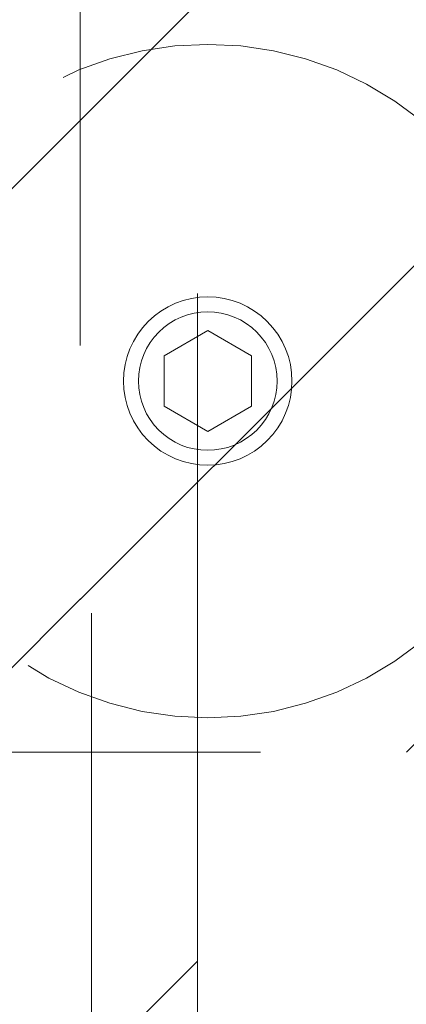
# Model space of a CAD drawing. Header units: inches. Extents: x -420 to -276, y -52 to 18.
# Tile 103 of 187: x -336.719 to -336.002, y -27.606 to -25.778. Entities that reach past the tile are written whole.
import ezdxf

# ---------------------------------------------------------------- set-up
doc = ezdxf.new("R2010")
doc.units = ezdxf.units.IN
doc.header["$LTSCALE"] = 32
doc.header["$MEASUREMENT"] = 0
doc.linetypes.add('Dash Style-1', pattern=[0.083328, 0.041656, -0.041672])
for name, color, linetype, lineweight in [('Black', 7, 'Continuous', 18), ('DashLine', 7, 'Dash Style-1', 13), ('DashLineFill', 7, 'Dash Style-1', 13), ('Drawing', 7, 'Continuous', 18), ('Metal-Black', 7, 'Continuous', 18), ('None', 7, 'Continuous', 18), ('SolidLine', 7, 'Continuous', 15), ('Wood_1-H', 7, 'Continuous', 13)]:
    doc.layers.add(name, color=color, linetype=linetype, lineweight=lineweight)
pattern_1 = [(45, (0, 0), (-1.61301565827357, 1.935715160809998), []), (45, (-1.0608, 1.0608), (-0.4723460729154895, 0.4167612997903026), [])]

# ---------------------------------------------------------------- blocks, each defined once
blk = doc.blocks.new('Group-23')
at = {"layer": 'DashLineFill', "linetype": 'Continuous', "lineweight": 13}
h = blk.add_hatch(dxfattribs=at)
h.set_pattern_fill('Steel', color=253, style=0, pattern_type=2)
h.set_pattern_definition(pattern_1)
h.paths.add_polyline_path([(-2.066929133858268, 1.397637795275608), (2.066929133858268, 1.397637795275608), (2.066929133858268, 0.1377952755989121), (2.106299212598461, 0.1377952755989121), (2.106299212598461, -0.1377952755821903), (2.066929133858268, -0.1377952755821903), (2.066929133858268, -5.275590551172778), (2.106299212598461, -5.275590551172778), (2.106299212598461, -5.55118110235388), (2.066929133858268, -5.55118110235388), (2.066929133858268, -5.82677165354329), (-2.066929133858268, -5.82677165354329), (-2.066929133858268, -5.55118110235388), (-2.106299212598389, -5.55118110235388), (-2.106299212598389, -5.275590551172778), (-2.066929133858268, -5.275590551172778), (-2.066929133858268, -0.1377952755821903), (-2.106299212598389, -0.1377952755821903), (-2.106299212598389, 0.1377952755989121), (-2.066929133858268, 0.1377952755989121)])
at = {"layer": 'DashLineFill', "flags": 128}
blk.add_lwpolyline([(-2.066929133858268, 1.397637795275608), (2.066929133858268, 1.397637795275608), (2.066929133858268, 0.1377952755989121), (2.106299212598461, 0.1377952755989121), (2.106299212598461, -0.1377952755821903), (2.066929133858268, -0.1377952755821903), (2.066929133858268, -5.275590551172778), (2.106299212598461, -5.275590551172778), (2.106299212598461, -5.55118110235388), (2.066929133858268, -5.55118110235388), (2.066929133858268, -5.82677165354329), (-2.066929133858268, -5.82677165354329), (-2.066929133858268, -5.55118110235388), (-2.106299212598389, -5.55118110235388), (-2.106299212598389, -5.275590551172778), (-2.066929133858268, -5.275590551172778), (-2.066929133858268, -0.1377952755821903), (-2.106299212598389, -0.1377952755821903), (-2.106299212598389, 0.1377952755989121), (-2.066929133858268, 0.1377952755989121)], close=True, dxfattribs=at)
blk = doc.blocks.new('TL14_upper_leg (2D)')
at = {"layer": 'DashLine', "color": 7}
blk.add_blockref('Group-23', (0, 0), dxfattribs=at)
blk = doc.blocks.new('1BRPT9-Bracket (2D)')
at = {"layer": 'DashLineFill', "linetype": 'Continuous', "lineweight": 13}
h = blk.add_hatch(dxfattribs=at)
h.set_pattern_fill('Steel', color=253, style=0, pattern_type=2)
h.set_pattern_definition(pattern_1)
edge = h.paths.add_edge_path()
edge.add_arc((1.677931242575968, -8.488188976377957), 0.2519685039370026, 269.999999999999, 360.0000000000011)
edge.add_line((1.929899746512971, -8.488188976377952), (1.929899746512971, -7.480314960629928))
edge.add_line((1.929899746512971, -7.480314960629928), (2.323600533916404, -7.480314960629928))
edge.add_line((2.323600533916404, -7.480314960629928), (2.323600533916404, 7.461135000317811))
edge.add_line((2.323600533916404, 7.461135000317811), (1.929899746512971, 7.480314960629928))
edge.add_line((1.929899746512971, 7.480314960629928), (1.929899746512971, 8.488188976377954))
edge.add_arc((1.677931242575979, 8.488188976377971), 0.2519685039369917, 359.999999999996, 450.0000000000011)
edge.add_line((1.677931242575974, 8.740157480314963), (-2.32206875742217, 8.740157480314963))
edge.add_line((-2.32206875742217, 8.740157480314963), (-2.32206875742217, -8.74015748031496))
edge.add_line((-2.32206875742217, -8.74015748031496), (1.677931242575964, -8.74015748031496))
at = {"layer": 'DashLineFill'}
blk.add_line((2.126750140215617, 7.461135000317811), (2.126750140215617, -7.480314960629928), dxfattribs=at)
at = {"layer": 'DashLineFill', "flags": 128}
blk.add_lwpolyline([(1.677931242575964, -8.74015748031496, 0.4142135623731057), (1.929899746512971, -8.488188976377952), (1.929899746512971, -7.480314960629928), (2.323600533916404, -7.480314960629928), (2.323600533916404, 7.461135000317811), (1.929899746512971, 7.480314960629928), (1.929899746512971, 8.488188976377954, 0.4142135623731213), (1.677931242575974, 8.740157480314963), (-2.32206875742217, 8.740157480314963), (-2.32206875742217, -8.74015748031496)], format="xyb", close=True, dxfattribs=at)
blk = doc.blocks.new('SlateLegLocator-R2')
at = {"color": 255, "linetype": 'Dash Style-1', "lineweight": 5}
blk.add_wipeout([(-2.106299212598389, 1.3779527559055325), (2.10629921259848, 1.3779527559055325), (2.10629921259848, -5.807086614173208), (-2.106299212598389, -5.807086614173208)], dxfattribs=at).dxf.layer = 'Black'
at = {"layer": 'Black', "linetype": 'Dash Style-1', "lineweight": 5, "flags": 128}
blk.add_lwpolyline([(-2.106299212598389, 1.377952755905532), (2.106299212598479, 1.377952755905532), (2.106299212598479, -5.807086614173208), (-2.106299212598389, -5.807086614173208)], close=True, dxfattribs=at)
blk = doc.blocks.new('Group-53')
at = {"layer": 'None', "color": 7}
for name, p in [('1BRPT9-Bracket (2D)', (7.862204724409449, -12.00787401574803)), ('TL14_upper_leg (2D)', (7.862204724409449, -8.30708661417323))]:
    blk.add_blockref(name, p, dxfattribs=at)
blk.add_blockref('SlateLegLocator-R2', (7.862204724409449, -8.30708661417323), dxfattribs=at)
blk = doc.blocks.new('Group-54')
at = {"layer": 'None'}
blk.add_blockref('Group-53', (0, 0), dxfattribs=at)
blk = doc.blocks.new('SL Credenza Desk Top (2D)-1')
at = {"layer": 'None'}
blk.add_blockref('Group-54', (0, 0), dxfattribs=at)
at = {"layer": 'Drawing', "color": 0, "flags": 1}
for tag in ['Tag', 'Catalog', 'Option1', 'Option2', 'Option3', 'Option4', 'Option5', 'Option6', 'Option7', 'Option8', 'Option9', 'Option10', 'Option11', 'Option12', 'Custom', 'FinishGroup', 'Discount', 'Item2', 'Item3', 'Item6', 'Item9', 'Item10', 'Item12', 'Item13', 'Item16', 'Item19', 'Item20', 'Item21', 'Item22', 'Item23', 'Item24', 'Item25', 'Item8', 'Item18', 'Item1', 'Item4', 'Item5', 'Item7', 'Item11', 'Item14', 'Item15', 'Item17']:
    blk.add_attdef(tag, (12.88432181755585, -32.50688762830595), '', height=0.007086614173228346, dxfattribs=at)
blk = doc.blocks.new('TLLegSleeve (2D)')
at = {"layer": 'DashLineFill', "linetype": 'Continuous', "lineweight": 13}
h = blk.add_hatch(dxfattribs=at)
h.set_pattern_fill('Steel', color=253, style=0, pattern_type=2)
h.set_pattern_definition(pattern_1)
edge = h.paths.add_edge_path()
edge.add_line((1.08267716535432, 1.402343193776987), (1.08267716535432, 2.913385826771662))
edge.add_arc((-1.707523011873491e-13, 2.913385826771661), 1.08267716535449, 4.479377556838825e-14, 180)
edge.add_line((-1.082677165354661, 2.913385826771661), (-1.08267716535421, 1.402343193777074))
edge.add_arc((-1.332267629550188e-15, 2.886579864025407e-15), 1.771653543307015, 127.6698869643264, 412.330113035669)
edge.add_line((1.08267716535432, 1.402343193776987), (1.08267716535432, 1.402343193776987))
edge = h.paths.add_edge_path()
edge.add_arc((1.665334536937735e-15, 2.91338582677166), 0.7480314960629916, 180, 360)
edge.add_arc((1.665334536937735e-15, 2.91338582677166), 0.7480314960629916, 9.54166404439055e-15, 180)
edge.add_line((-0.7480314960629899, 2.91338582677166), (-0.7480314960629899, 2.91338582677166))
edge = h.paths.add_edge_path()
edge.add_arc((-1.723066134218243e-13, 5.70119602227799e-16), 1.437007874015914, 180, 360)
edge.add_arc((-1.723066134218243e-13, 9.149983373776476e-17), 1.437007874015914, 9.541664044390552e-15, 180)
edge.add_line((-1.437007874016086, 3.308097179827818e-16), (-1.437007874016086, 3.308097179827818e-16))
blk = doc.blocks.new('Low Storage Top 2 Grommets (2D)')
at = {"layer": 'Wood_1-H', "color": 7, "xscale": -1}
blk.add_blockref('TLLegSleeve (2D)', (8.976377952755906, 6.692913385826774), dxfattribs=at)
blk = doc.blocks.new('1BP8DW-Leveler (2D)')
at = {"layer": 'DashLine', "flags": 128}
for points in [[(0.625, -1.786516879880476e-14), (0.6219904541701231, -0.06126071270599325), (0.6129908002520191, -0.1219314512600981), (0.5980877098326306, -0.1814279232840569), (0.5774247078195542, -0.2391771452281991), (0.551200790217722, -0.2946229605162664), (0.5196685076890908, -0.3472313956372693), (0.4831315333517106, -0.3964958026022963), (0.4419417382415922, -0.4419417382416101), (0.3964958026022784, -0.4831315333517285), (0.3472313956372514, -0.5196685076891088), (0.2946229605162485, -0.5512007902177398), (0.2391771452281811, -0.5774247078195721), (0.181427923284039, -0.5980877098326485), (0.1219314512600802, -0.612990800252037), (0.06126071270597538, -0.6219904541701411), (0, -0.625000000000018), (-0.06126071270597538, -0.6219904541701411), (-0.1219314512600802, -0.612990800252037), (-0.181427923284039, -0.5980877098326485), (-0.2391771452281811, -0.5774247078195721), (-0.2946229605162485, -0.5512007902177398), (-0.3472313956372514, -0.5196685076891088), (-0.3964958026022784, -0.4831315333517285), (-0.4419417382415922, -0.4419417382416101), (-0.4831315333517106, -0.3964958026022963), (-0.5196685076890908, -0.3472313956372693), (-0.551200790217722, -0.2946229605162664), (-0.5774247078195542, -0.2391771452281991), (-0.5980877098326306, -0.1814279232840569), (-0.6129908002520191, -0.1219314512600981), (-0.6219904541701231, -0.06126071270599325), (-0.625, -1.786516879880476e-14), (-0.6219904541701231, 0.06126071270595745), (-0.6129908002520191, 0.1219314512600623), (-0.5980877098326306, 0.1814279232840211), (-0.5774247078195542, 0.2391771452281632), (-0.551200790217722, 0.2946229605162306), (-0.5196685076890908, 0.3472313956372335), (-0.4831315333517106, 0.3964958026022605), (-0.4419417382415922, 0.4419417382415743), (-0.3964958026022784, 0.4831315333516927), (-0.3472313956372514, 0.5196685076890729), (-0.2946229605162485, 0.5512007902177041), (-0.2391771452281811, 0.5774247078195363), (-0.181427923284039, 0.5980877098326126), (-0.1219314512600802, 0.6129908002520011), (-0.06126071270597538, 0.6219904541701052), (0, 0.6249999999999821), (0.06126071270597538, 0.6219904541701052), (0.1219314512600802, 0.6129908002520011), (0.181427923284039, 0.5980877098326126), (0.2391771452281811, 0.5774247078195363), (0.2946229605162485, 0.5512007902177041), (0.3472313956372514, 0.5196685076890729), (0.3964958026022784, 0.4831315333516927), (0.4419417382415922, 0.4419417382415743), (0.4831315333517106, 0.3964958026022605), (0.5196685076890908, 0.3472313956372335), (0.551200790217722, 0.2946229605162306), (0.5774247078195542, 0.2391771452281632), (0.5980877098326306, 0.1814279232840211), (0.6129908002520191, 0.1219314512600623), (0.6219904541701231, 0.06126071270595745)], [(0, 0.1562499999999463), (0.01531517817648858, 0.1554976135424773), (0.03048286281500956, 0.1532477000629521), (0.04535698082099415, 0.1495219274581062), (0.05979428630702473, 0.1443561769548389), (0.07365574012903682, 0.1378001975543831), (0.08680784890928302, 0.129917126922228), (0.09912395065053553, 0.1207828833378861), (0.1104854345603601, 0.1104854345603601), (0.1207828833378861, 0.09912395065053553), (0.129917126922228, 0.08680784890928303), (0.1378001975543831, 0.0736557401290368), (0.1443561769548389, 0.05979428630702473), (0.1495219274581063, 0.04535698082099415), (0.1532477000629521, 0.03048286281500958), (0.1554976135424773, 0.01531517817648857), (0.1562499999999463, 9.56755311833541e-18), (0.1554976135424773, -0.01531517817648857), (0.1532477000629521, -0.03048286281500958), (0.1495219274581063, -0.04535698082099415), (0.1443561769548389, -0.05979428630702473), (0.1378001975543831, -0.0736557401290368), (0.129917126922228, -0.08680784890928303), (0.1207828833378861, -0.09912395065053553), (0.1104854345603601, -0.1104854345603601), (0.09912395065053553, -0.1207828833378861), (0.08680784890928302, -0.129917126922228), (0.07365574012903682, -0.1378001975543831), (0.05979428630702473, -0.1443561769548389), (0.04535698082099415, -0.1495219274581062), (0.03048286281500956, -0.1532477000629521), (0.01531517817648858, -0.1554976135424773), (0, -0.1562499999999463), (-0.01531517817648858, -0.1554976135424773), (-0.03048286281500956, -0.1532477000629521), (-0.04535698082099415, -0.1495219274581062), (-0.05979428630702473, -0.1443561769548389), (-0.07365574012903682, -0.1378001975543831), (-0.08680784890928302, -0.129917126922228), (-0.09912395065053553, -0.1207828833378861), (-0.1104854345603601, -0.1104854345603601), (-0.1207828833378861, -0.09912395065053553), (-0.129917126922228, -0.08680784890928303), (-0.1378001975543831, -0.0736557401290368), (-0.1443561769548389, -0.05979428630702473), (-0.1495219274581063, -0.04535698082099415), (-0.1532477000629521, -0.03048286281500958), (-0.1554976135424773, -0.01531517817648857), (-0.1562499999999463, 9.56755311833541e-18), (-0.1554976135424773, 0.01531517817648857), (-0.1532477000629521, 0.03048286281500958), (-0.1495219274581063, 0.04535698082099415), (-0.1443561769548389, 0.05979428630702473), (-0.1378001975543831, 0.0736557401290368), (-0.129917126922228, 0.08680784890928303), (-0.1207828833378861, 0.09912395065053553), (-0.1104854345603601, 0.1104854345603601), (-0.09912395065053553, 0.1207828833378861), (-0.08680784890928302, 0.129917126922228), (-0.07365574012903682, 0.1378001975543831), (-0.05979428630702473, 0.1443561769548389), (-0.04535698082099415, 0.1495219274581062), (-0.03048286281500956, 0.1532477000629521), (-0.01531517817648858, 0.1554976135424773)], [(5.740531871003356e-18, 0.09374999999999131), (-0.08118988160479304, 0.04687499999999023), (-0.08118988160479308, -0.04687500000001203), (-1.722159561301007e-17, -0.09375000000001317), (0.08118988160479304, -0.04687500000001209), (0.08118988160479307, 0.0468749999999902)]]:
    blk.add_lwpolyline(points, close=True, dxfattribs=at)
blk = doc.blocks.new('1BRPFX-Ped_Plate (2D)')
at = {"layer": 'DashLineFill', "linetype": 'Continuous', "lineweight": 13}
h = blk.add_hatch(dxfattribs=at)
h.set_pattern_fill('Steel', color=253, style=0, pattern_type=2)
h.set_pattern_definition(pattern_1)
edge = h.paths.add_edge_path()
edge.add_arc((-4.145669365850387, -1.704724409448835), 0.125984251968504, 180, 270.0000000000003)
edge.add_line((-4.145669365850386, -1.830708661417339), (4.145669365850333, -1.830708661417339))
edge.add_arc((4.145669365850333, -1.704724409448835), 0.125984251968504, 270.0000000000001, 360)
edge.add_line((4.271653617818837, -1.704724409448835), (4.271653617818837, 1.704724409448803))
edge.add_arc((4.145669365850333, 1.704724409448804), 0.1259842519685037, 359.9999999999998, 450.0000000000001)
edge.add_line((4.145669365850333, 1.830708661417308), (-4.145669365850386, 1.830708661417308))
edge.add_arc((-4.145669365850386, 1.704724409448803), 0.1259842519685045, 89.99999999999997, 179.9999999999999)
edge.add_line((-4.271653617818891, 1.704724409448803), (-4.271653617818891, -1.704724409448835))
at = {"layer": 'DashLineFill', "flags": 128}
blk.add_lwpolyline([(-4.271653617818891, -1.704724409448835, 0.4142135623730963), (-4.145669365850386, -1.830708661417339), (4.145669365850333, -1.830708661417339, 0.4142135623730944), (4.271653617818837, -1.704724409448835), (4.271653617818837, 1.704724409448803, 0.4142135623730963), (4.145669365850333, 1.830708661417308), (-4.145669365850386, 1.830708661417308, 0.4142135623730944), (-4.271653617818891, 1.704724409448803)], format="xyb", close=True, dxfattribs=at)
at = {"layer": 'SolidLine', "flags": 128}
blk.add_lwpolyline([(2.224409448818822, -1.013188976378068), (2.237008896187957, -1.01380794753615), (2.249487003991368, -1.015658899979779), (2.261723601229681, -1.018724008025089), (2.273600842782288, -1.022973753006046), (2.285004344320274, -1.028367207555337), (2.295824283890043, -1.034852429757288), (2.305956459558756, -1.042366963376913), (2.315303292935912, -1.050838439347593), (2.323774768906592, -1.060185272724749), (2.331289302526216, -1.070317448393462), (2.337774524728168, -1.08113738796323), (2.343167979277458, -1.092540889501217), (2.347417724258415, -1.104418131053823), (2.350482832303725, -1.116654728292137), (2.352333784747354, -1.129132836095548), (2.352952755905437, -1.141732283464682), (2.352333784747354, -1.154331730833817), (2.350482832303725, -1.166809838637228), (2.347417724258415, -1.179046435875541), (2.343167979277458, -1.190923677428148), (2.337774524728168, -1.202327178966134), (2.331289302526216, -1.213147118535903), (2.323774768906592, -1.223279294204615), (2.315303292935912, -1.232626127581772), (2.305956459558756, -1.241097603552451), (2.295824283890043, -1.248612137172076), (2.285004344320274, -1.255097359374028), (2.273600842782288, -1.260490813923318), (2.261723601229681, -1.264740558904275), (2.249487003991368, -1.267805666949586), (2.237008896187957, -1.269656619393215), (2.224409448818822, -1.270275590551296), (2.211810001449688, -1.269656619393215), (2.199331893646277, -1.267805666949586), (2.187095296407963, -1.264740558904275), (2.175218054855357, -1.260490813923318), (2.16381455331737, -1.255097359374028), (2.152994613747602, -1.248612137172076), (2.142862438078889, -1.241097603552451), (2.133515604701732, -1.232626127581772), (2.125044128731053, -1.223279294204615), (2.117529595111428, -1.213147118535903), (2.111044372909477, -1.202327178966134), (2.105650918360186, -1.190923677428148), (2.101401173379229, -1.179046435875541), (2.098336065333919, -1.166809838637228), (2.09648511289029, -1.154331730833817), (2.095866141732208, -1.141732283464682), (2.09648511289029, -1.129132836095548), (2.098336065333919, -1.116654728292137), (2.101401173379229, -1.104418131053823), (2.105650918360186, -1.092540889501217), (2.111044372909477, -1.08113738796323), (2.117529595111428, -1.070317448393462), (2.125044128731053, -1.060185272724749), (2.133515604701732, -1.050838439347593), (2.142862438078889, -1.042366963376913), (2.152994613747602, -1.034852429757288), (2.16381455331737, -1.028367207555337), (2.175218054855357, -1.022973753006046), (2.187095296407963, -1.018724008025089), (2.199331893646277, -1.015658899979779), (2.211810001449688, -1.01380794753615)], close=True, dxfattribs=at)
at = {"layer": 'Metal-Black', "color": 7}
blk.add_blockref('1BP8DW-Leveler (2D)', (2.224409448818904, -1.141732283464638), dxfattribs=at)
blk = doc.blocks.new('Group-73')
at = {"layer": 'Black', "color": 7}
blk.add_blockref('1BRPFX-Ped_Plate (2D)', (8.976377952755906, -8.30708661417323), dxfattribs=at)
blk = doc.blocks.new('Group-74')
at = {"layer": 'None'}
blk.add_blockref('Group-73', (0, 0), dxfattribs=at)
blk = doc.blocks.new('SL Low Storage (2D)-1')
at = {"layer": 'None'}
blk.add_blockref('Group-74', (0, 0), dxfattribs=at)
at = {"layer": 'Drawing', "color": 0, "flags": 1}
for tag in ['Tag', 'Catalog', 'Option1', 'Option2', 'Option3', 'Option4', 'Option5', 'Option6', 'Option7', 'Option8', 'Option9', 'Option10', 'Option11', 'Option12', 'Custom', 'FinishGroup', 'Discount', 'Item2', 'Item3', 'Item6', 'Item9', 'Item10', 'Item12', 'Item13', 'Item16', 'Item19', 'Item20', 'Item21', 'Item22', 'Item23', 'Item24', 'Item25', 'Item8', 'Item18', 'Item1', 'Item4', 'Item5', 'Item7', 'Item11', 'Item14', 'Item15', 'Item17']:
    blk.add_attdef(tag, (11.88845793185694, -36.52252650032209), '', height=0.007086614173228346, dxfattribs=at)

msp = doc.modelspace()

# ---------------------------------------------------------------- block references
at = {"layer": 'Drawing'}
msp.add_blockref('SL Credenza Desk Top (2D)-1', (-346.5750022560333, -16.99999999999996), dxfattribs=at)

# ---------------------------------------------------------------- next in the draw order: block references
at = {"layer": 'Drawing', "color": 7}
msp.add_blockref('Low Storage Top 2 Grommets (2D)', (-347.492325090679, -32.00000000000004), dxfattribs=at)
at = {"layer": 'Drawing'}
msp.add_blockref('SL Low Storage (2D)-1', (-347.5708661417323, -17), dxfattribs=at)

doc.saveas('drawing.dxf')
